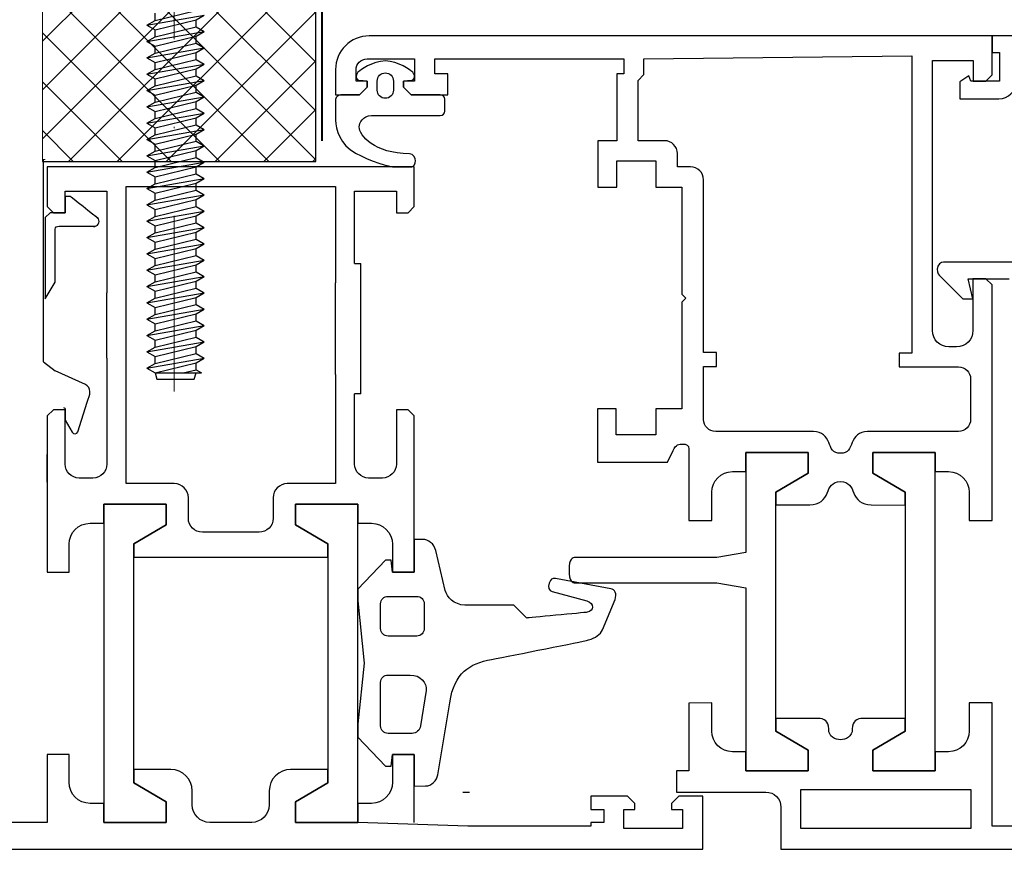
# Model space of a CAD drawing. Header units: millimetres. Extents: x -385852 to 238709, y -99680 to 201840.
# Tile 59 of 175: x 5227 to 5298, y -52559 to -52499. Entities that reach past the tile are written whole.
import ezdxf

# ---------------------------------------------------------------- set-up
doc = ezdxf.new("R2010")
doc.units = ezdxf.units.MM
doc.linetypes.add('DASHDOT', pattern=[25.4, 12.7, -6.35, 0, -6.35])
doc.layers.add('FASTENERS', color=7, linetype='Continuous')
doc.layers.add('WINDOWS', color=7, linetype='Continuous')
for name, color, linetype, lineweight in [('KING_DET_axis', 4, 'DASHDOT', 13), ('KING_DET_fastening', 7, 'Continuous', 25), ('KING_DET_flashing', 40, 'Continuous', 40), ('KING_DET_hatch', 1, 'Continuous', 18), ('KING_DET_remainder', 253, 'Continuous', 30)]:
    doc.layers.add(name, color=color, linetype=linetype, lineweight=lineweight)

# ---------------------------------------------------------------- blocks, each defined once
blk = doc.blocks.new('JZS')
at = {"layer": 'KING_DET_axis', "linetype": 'DASHDOT'}
blk.add_line((-81.013, 0), (1.171, 0), dxfattribs=at)
at = {"layer": 'KING_DET_fastening'}
for p, q in [((-79.339, 1.956), (-79.681, 1.365)), ((-79.339, 1.956), (-78.998, 1.365)), ((-79.339, 1.956), (-78.609, -2.184)), ((-78.156, 1.956), (-78.498, 1.365)), ((-78.156, 1.956), (-77.815, 1.365)), ((-78.156, 1.956), (-77.426, -2.184)), ((-76.973, 1.956), (-77.315, 1.365)), ((-76.973, 1.956), (-76.632, 1.365)), ((-76.973, 1.956), (-76.243, -2.184)), ((-75.79, 1.956), (-76.132, 1.365)), ((-75.79, 1.956), (-75.449, 1.365)), ((-75.79, 1.956), (-75.06, -2.184)), ((-74.608, 1.956), (-74.949, 1.365)), ((-74.608, 1.956), (-74.266, 1.365)), ((-74.608, 1.956), (-73.878, -2.184)), ((-73.425, 1.956), (-73.766, 1.365)), ((-73.425, 1.956), (-73.083, 1.365)), ((-73.425, 1.956), (-72.695, -2.184)), ((-72.242, 1.956), (-72.583, 1.365)), ((-72.242, 1.956), (-71.9, 1.365)), ((-72.242, 1.956), (-71.512, -2.184)), ((-71.059, 1.956), (-71.401, 1.365)), ((-71.059, 1.956), (-70.718, 1.365)), ((-71.059, 1.956), (-70.329, -2.184)), ((-69.876, 1.956), (-70.218, 1.365)), ((-69.876, 1.956), (-69.535, 1.365)), ((-69.876, 1.956), (-69.146, -2.184)), ((-68.693, 1.956), (-69.035, 1.365)), ((-68.693, 1.956), (-68.352, 1.365)), ((-68.693, 1.956), (-67.963, -2.184)), ((-67.51, 1.956), (-67.852, 1.365)), ((-67.51, 1.956), (-67.169, 1.365)), ((-67.51, 1.956), (-66.78, -2.184)), ((-66.328, 1.956), (-66.669, 1.365)), ((-66.328, 1.956), (-65.986, 1.365)), ((-66.328, 1.956), (-65.598, -2.184)), ((-65.145, 1.956), (-65.486, 1.365)), ((-65.145, 1.956), (-64.803, 1.365)), ((-65.145, 1.956), (-64.415, -2.184)), ((-63.962, 1.956), (-64.303, 1.365)), ((-63.962, 1.956), (-63.62, 1.365)), ((-63.962, 1.956), (-63.232, -2.184)), ((-62.779, 1.956), (-63.121, 1.365)), ((-62.779, 1.956), (-62.438, 1.365)), ((-62.779, 1.956), (-62.049, -2.184)), ((-61.596, 1.956), (-61.938, 1.365)), ((-61.596, 1.956), (-61.255, 1.365)), ((-61.596, 1.956), (-60.866, -2.184)), ((-60.413, 1.956), (-60.755, 1.365)), ((-60.413, 1.956), (-60.072, 1.365)), ((-60.413, 1.956), (-59.683, -2.184)), ((-59.23, 1.956), (-59.572, 1.365)), ((-59.23, 1.956), (-58.889, 1.365)), ((-59.23, 1.956), (-58.5, -2.184)), ((-58.048, 1.956), (-58.389, 1.365)), ((-58.048, 1.956), (-57.706, 1.365)), ((-58.048, 1.956), (-57.318, -2.184)), ((-56.865, 1.956), (-57.206, 1.365)), ((-56.865, 1.956), (-56.523, 1.365)), ((-56.865, 1.956), (-56.135, -2.184)), ((-55.682, 1.956), (-56.023, 1.365)), ((-55.682, 1.956), (-55.34, 1.365)), ((-55.682, 1.956), (-54.952, -2.184)), ((-54.499, 1.956), (-54.84, 1.365)), ((-54.499, 1.956), (-54.158, 1.365)), ((-54.499, 1.956), (-53.769, -2.184)), ((-79.681, 1.365), (-80.139, 1.242)), ((-80.139, 1.242), (-80.139, -1.469)), ((-79.681, 1.365), (-79.681, -1.991)), ((-79.681, 1.365), (-78.951, -1.592)), ((-78.998, 1.365), (-78.479, 1.365)), ((-78.998, 1.365), (-78.268, -1.592)), ((-78.498, 1.365), (-77.768, -1.592)), ((-77.815, 1.365), (-77.297, 1.365)), ((-77.815, 1.365), (-77.085, -1.592)), ((-77.315, 1.365), (-76.585, -1.592)), ((-76.632, 1.365), (-76.114, 1.365)), ((-76.632, 1.365), (-75.902, -1.592)), ((-76.132, 1.365), (-75.402, -1.592)), ((-75.449, 1.365), (-74.931, 1.365)), ((-75.449, 1.365), (-74.719, -1.592)), ((-74.949, 1.365), (-74.219, -1.592)), ((-74.266, 1.365), (-73.748, 1.365)), ((-74.266, 1.365), (-73.536, -1.592)), ((-73.766, 1.365), (-73.036, -1.592)), ((-73.083, 1.365), (-72.565, 1.365)), ((-73.083, 1.365), (-72.353, -1.592)), ((-72.583, 1.365), (-71.853, -1.592)), ((-71.9, 1.365), (-71.382, 1.365)), ((-71.9, 1.365), (-71.17, -1.592)), ((-71.401, 1.365), (-70.671, -1.592)), ((-70.718, 1.365), (-70.199, 1.365)), ((-70.718, 1.365), (-69.988, -1.592)), ((-70.218, 1.365), (-69.488, -1.592)), ((-69.535, 1.365), (-69.017, 1.365)), ((-69.535, 1.365), (-68.805, -1.592)), ((-69.035, 1.365), (-68.305, -1.592)), ((-68.352, 1.365), (-67.834, 1.365)), ((-68.352, 1.365), (-67.622, -1.592)), ((-67.852, 1.365), (-67.122, -1.592)), ((-67.169, 1.365), (-66.651, 1.365)), ((-67.169, 1.365), (-66.439, -1.592)), ((-66.669, 1.365), (-65.939, -1.592)), ((-65.986, 1.365), (-65.468, 1.365)), ((-65.986, 1.365), (-65.256, -1.592)), ((-65.486, 1.365), (-64.756, -1.592)), ((-64.803, 1.365), (-64.285, 1.365)), ((-64.803, 1.365), (-64.073, -1.592)), ((-64.303, 1.365), (-63.573, -1.592)), ((-63.62, 1.365), (-63.102, 1.365)), ((-63.62, 1.365), (-62.89, -1.592)), ((-63.121, 1.365), (-62.391, -1.592)), ((-62.438, 1.365), (-61.919, 1.365)), ((-62.438, 1.365), (-61.708, -1.592)), ((-61.938, 1.365), (-61.208, -1.592)), ((-61.255, 1.365), (-60.737, 1.365)), ((-61.255, 1.365), (-60.525, -1.592)), ((-60.755, 1.365), (-60.025, -1.592)), ((-60.072, 1.365), (-59.554, 1.365)), ((-60.072, 1.365), (-59.342, -1.592)), ((-59.572, 1.365), (-58.842, -1.592)), ((-58.889, 1.365), (-58.371, 1.365)), ((-58.889, 1.365), (-58.159, -1.592)), ((-58.389, 1.365), (-57.659, -1.592)), ((-57.706, 1.365), (-57.188, 1.365)), ((-57.706, 1.365), (-56.976, -1.592)), ((-57.206, 1.365), (-56.476, -1.592)), ((-56.523, 1.365), (-56.005, 1.365)), ((-56.523, 1.365), (-55.793, -1.592)), ((-56.023, 1.365), (-55.293, -1.592)), ((-55.34, 1.365), (-54.822, 1.365)), ((-55.34, 1.365), (-54.61, -1.592)), ((-54.84, 1.365), (-54.11, -1.592)), ((-54.158, 1.365), (-53.639, 1.365)), ((-54.158, 1.365), (-53.428, -1.592)), ((-79.681, -0.66), (-79.45, -1.592)), ((-80.139, -1.469), (-79.681, -1.592)), ((-79.45, -1.592), (-79.681, -1.991)), ((-79.45, -1.592), (-78.951, -1.592)), ((-78.951, -1.592), (-78.609, -2.184)), ((-78.268, -1.592), (-78.609, -2.184)), ((-78.268, -1.592), (-77.768, -1.592)), ((-77.768, -1.592), (-77.426, -2.184)), ((-77.085, -1.592), (-77.426, -2.184)), ((-77.085, -1.592), (-76.585, -1.592)), ((-76.585, -1.592), (-76.243, -2.184)), ((-75.902, -1.592), (-76.243, -2.184)), ((-75.902, -1.592), (-75.402, -1.592)), ((-75.402, -1.592), (-75.06, -2.184)), ((-74.719, -1.592), (-75.06, -2.184)), ((-74.719, -1.592), (-74.219, -1.592)), ((-74.219, -1.592), (-73.878, -2.184)), ((-73.536, -1.592), (-73.878, -2.184)), ((-73.536, -1.592), (-73.036, -1.592)), ((-73.036, -1.592), (-72.695, -2.184)), ((-72.353, -1.592), (-72.695, -2.184)), ((-72.353, -1.592), (-71.853, -1.592)), ((-71.853, -1.592), (-71.512, -2.184)), ((-71.17, -1.592), (-71.512, -2.184)), ((-71.17, -1.592), (-70.671, -1.592)), ((-70.671, -1.592), (-70.329, -2.184)), ((-69.988, -1.592), (-70.329, -2.184)), ((-69.988, -1.592), (-69.488, -1.592)), ((-69.488, -1.592), (-69.146, -2.184)), ((-68.805, -1.592), (-69.146, -2.184)), ((-68.805, -1.592), (-68.305, -1.592)), ((-68.305, -1.592), (-67.963, -2.184)), ((-67.622, -1.592), (-67.963, -2.184)), ((-67.622, -1.592), (-67.122, -1.592)), ((-67.122, -1.592), (-66.78, -2.184)), ((-66.439, -1.592), (-66.78, -2.184)), ((-66.439, -1.592), (-65.939, -1.592)), ((-65.939, -1.592), (-65.598, -2.184)), ((-65.256, -1.592), (-65.598, -2.184)), ((-65.256, -1.592), (-64.756, -1.592)), ((-64.756, -1.592), (-64.415, -2.184)), ((-64.073, -1.592), (-64.415, -2.184)), ((-64.073, -1.592), (-63.573, -1.592)), ((-63.573, -1.592), (-63.232, -2.184)), ((-62.89, -1.592), (-63.232, -2.184)), ((-62.89, -1.592), (-62.391, -1.592)), ((-62.391, -1.592), (-62.049, -2.184)), ((-61.708, -1.592), (-62.049, -2.184)), ((-61.708, -1.592), (-61.208, -1.592)), ((-61.208, -1.592), (-60.866, -2.184)), ((-60.525, -1.592), (-60.866, -2.184)), ((-60.525, -1.592), (-60.025, -1.592)), ((-60.025, -1.592), (-59.683, -2.184)), ((-59.342, -1.592), (-59.683, -2.184)), ((-59.342, -1.592), (-58.842, -1.592)), ((-58.842, -1.592), (-58.5, -2.184)), ((-58.159, -1.592), (-58.5, -2.184)), ((-58.159, -1.592), (-57.659, -1.592)), ((-57.659, -1.592), (-57.318, -2.184)), ((-56.976, -1.592), (-57.318, -2.184)), ((-56.976, -1.592), (-56.476, -1.592)), ((-56.476, -1.592), (-56.135, -2.184)), ((-55.793, -1.592), (-56.135, -2.184)), ((-55.793, -1.592), (-55.293, -1.592)), ((-55.293, -1.592), (-54.952, -2.184)), ((-54.61, -1.592), (-54.952, -2.184)), ((-54.61, -1.592), (-54.11, -1.592)), ((-54.11, -1.592), (-53.769, -2.184))]:
    blk.add_line(p, q, dxfattribs=at)
blk = doc.blocks.new('okno-rám-FR')
at = {"layer": 'KING_DET_hatch'}
h = blk.add_hatch(dxfattribs=at)
h.set_pattern_fill('ANSI37', color=256, scale=20, style=0)
h.set_pattern_definition([(45, (-7241.4575, -31480.2656), (-1.76776695, 1.76776695), []), (135, (-7241.4575, -31480.2656), (-1.76776695, -1.76776695), [])])
h.paths.add_polyline_path([(105.844, -25.156), (43.43, -25.156), (43.43, -44.943), (105.844, -44.943)])
at = {"layer": 'FASTENERS', "color": 7}
blk.add_line((36.049, -47.747), (36.049, -48.192), dxfattribs=at)
at = {"layer": 'KING_DET_hatch'}
for p, q in [((43.43, -25.156), (105.844, -25.156)), ((43.561, -25.22), (43.561, -25.349))]:
    blk.add_line(p, q, dxfattribs=at)
at = {"layer": 'KING_DET_remainder'}
for p, q in [((43.43, -25.156), (43.43, -44.943)), ((43.43, -44.943), (105.844, -44.943))]:
    blk.add_line(p, q, dxfattribs=at)
blk.add_open_spline([(28.91, -25.242), (33.976, -25.242), (38.874, -25.242), (43.561, -25.242)], degree=3, dxfattribs=at)
at = {"layer": 'WINDOWS', "color": 7}
for p, q in [((28.91, -25.242), (28.269, -26.089)), ((33.474, -25.368), (34.685, -26.089)), ((18.609, -29.604), (-4.424, -29.604)), ((-4.424, -29.604), (-4.424, -34.114)), ((18.609, -34.114), (18.609, -29.604)), ((29.175, -29.829), (33.915, -29.829)), ((29.175, -31.218), (34.191, -31.218)), ((-2.941, -34.114), (-1.563, -31.765)), ((-1.563, -31.765), (15.749, -31.765)), ((15.749, -31.765), (17.126, -34.114)), ((-4.424, -34.114), (-2.941, -34.114)), ((17.126, -34.114), (18.609, -34.114)), ((-2.941, -43.463), (-4.424, -43.463)), ((-4.424, -43.463), (-4.424, -47.972)), ((-1.563, -45.812), (-2.941, -43.463)), ((17.126, -43.463), (15.749, -45.812)), ((18.609, -43.463), (17.126, -43.463)), ((18.609, -47.972), (18.609, -43.463)), ((15.749, -45.812), (-1.563, -45.812)), ((27.995, -46.359), (34.653, -46.359)), ((-4.708, -55.934), (-4.424, -47.972)), ((-4.424, -47.972), (18.609, -47.972)), ((26.599, -48.192), (26.599, -47.747)), ((26.599, -48.192), (36.049, -48.192)), ((-4.875, -92.337), (-4.875, -80.033)), ((-4.875, -80.033), (-2.039, -80.033)), ((-2.039, -80.033), (-2.039, -92.337)), ((0.798, -85.242), (-0.686, -85.242)), ((-0.686, -85.242), (-0.686, -89.752)), ((2.174, -87.59), (0.798, -85.242)), ((20.864, -85.242), (19.488, -87.59)), ((22.347, -85.242), (20.864, -85.242)), ((22.347, -89.752), (22.347, -85.242)), ((19.488, -87.59), (2.174, -87.59)), ((-0.686, -89.752), (22.347, -89.752)), ((-2.039, -92.337), (-4.875, -92.337))]:
    blk.add_line(p, q, dxfattribs=at)
blk.add_arc((39.092, -28.882), 0.375, 162.05639, 342.54649, dxfattribs=at)
for points in [[(-6.376, -4.627), (-6.376, -4.627), (-6.376, -72.949), (-6.376, -72.949)], [(-4.424, -25.511), (-4.424, -25.511), (-4.424, -21.642), (-4.424, -21.642)], [(0.5, -25.511), (0.5, -25.511), (-4.424, -25.511), (-4.424, -25.511)], [(0.5, -27.088), (0.5, -27.088), (0.5, -25.511), (0.5, -25.511)], [(25.006, -25.511), (25.006, -25.511), (13.685, -25.511), (13.685, -25.511)], [(13.685, -25.511), (13.685, -25.511), (13.685, -27.088), (13.685, -27.088)], [(20.2, -25.511), (20.2, -25.511), (22.204, -25.511), (22.204, -25.511)], [(25.456, -25.96), (25.456, -25.96), (25.006, -25.511), (25.006, -25.511)], [(39.375, -25.368), (39.375, -25.368), (36.209, -25.368), (33.474, -25.368)], [(39.719, -25.712), (39.719, -25.712), (39.375, -25.368), (39.375, -25.368)], [(40.169, -25.511), (40.169, -25.511), (39.719, -25.96), (39.719, -25.96)], [(43.031, -25.511), (43.031, -25.511), (40.169, -25.511), (40.169, -25.511)], [(43.031, -52.065), (43.031, -52.065), (43.031, -25.511), (43.031, -25.511)], [(25.456, -26.804), (25.456, -26.804), (25.456, -25.96), (25.456, -25.96)], [(27.272, -28.275), (27.272, -28.275), (28.269, -26.089), (28.269, -26.089)], [(34.685, -26.089), (34.685, -26.089), (38.521, -26.089), (38.521, -26.089)], [(38.521, -26.089), (38.686, -26.089), (38.735, -26.199), (38.735, -26.365)], [(39.719, -26.804), (39.719, -26.804), (39.719, -25.712), (39.719, -25.712)], [(39.719, -25.96), (39.719, -25.96), (39.719, -26.804), (39.719, -26.804)], [(20.507, -27.816), (20.507, -27.257), (20.961, -26.804), (21.52, -26.804)], [(21.52, -26.804), (21.52, -26.804), (25.456, -26.804), (25.456, -26.804)], [(24.697, -26.804), (24.697, -26.804), (23.831, -27.302), (23.831, -27.302)], [(25.456, -26.804), (25.456, -26.804), (24.697, -26.804), (24.697, -26.804)], [(25.61, -26.685), (25.61, -26.756), (25.539, -26.804), (25.456, -26.804)], [(38.735, -26.365), (38.735, -26.365), (38.735, -28.999), (38.735, -28.999)], [(39.719, -26.804), (39.719, -26.804), (41.273, -26.804), (41.273, -26.804)], [(40.894, -26.804), (40.894, -26.804), (39.719, -26.804), (39.719, -26.804)], [(40.894, -27.172), (40.894, -27.172), (40.894, -26.804), (40.894, -26.804)], [(41.273, -26.804), (41.273, -26.804), (41.273, -29.829), (41.273, -29.829)], [(-3.046, -28.608), (-3.046, -27.769), (-2.365, -27.088), (-1.525, -27.088)], [(-1.525, -27.088), (-1.525, -27.088), (0.5, -27.088), (0.5, -27.088)], [(13.685, -27.088), (13.685, -27.088), (15.711, -27.088), (15.711, -27.088)], [(15.711, -27.088), (16.55, -27.088), (17.23, -27.769), (17.23, -28.608)], [(23.831, -27.302), (23.652, -27.397), (23.688, -27.658), (23.865, -27.718)], [(23.865, -27.718), (23.865, -27.718), (25.989, -28.406), (25.989, -28.406)], [(39.28, -29.189), (39.495, -28.975), (40.894, -27.172), (40.894, -27.172)], [(20.507, -28.818), (20.507, -28.818), (20.507, -27.816), (20.507, -27.816)], [(-3.046, -29.604), (-3.046, -29.604), (-3.046, -28.608), (-3.046, -28.608)], [(17.23, -28.608), (17.23, -28.608), (17.23, -29.604), (17.23, -29.604)], [(-4.424, -34.114), (-4.424, -34.114), (-4.424, -29.604), (-4.424, -29.604)], [(-4.424, -29.604), (-4.424, -29.604), (-3.046, -29.604), (-3.046, -29.604)], [(17.23, -29.604), (17.23, -29.604), (18.609, -29.604), (18.609, -29.604)], [(18.609, -29.604), (18.609, -29.604), (18.609, -34.114), (18.609, -34.114)], [(41.273, -29.829), (41.273, -29.829), (36.181, -29.829), (33.915, -29.829)], [(20.105, -34.699), (20.105, -34.699), (20.105, -31.218), (20.105, -31.218)], [(20.105, -31.218), (20.105, -31.218), (24.414, -31.218), (29.175, -31.218)], [(34.191, -31.218), (38.25, -31.218), (41.606, -31.218), (41.606, -31.218)], [(41.606, -31.218), (41.606, -31.218), (41.606, -46.359), (41.606, -46.359)], [(-1.563, -31.765), (-1.563, -31.765), (-2.941, -34.114), (-2.941, -34.114)], [(-0.593, -31.765), (-0.593, -31.765), (-1.563, -31.765), (-1.563, -31.765)], [(-0.593, -34.457), (-0.593, -34.457), (-0.593, -31.765), (-0.593, -31.765)], [(15.749, -31.765), (15.749, -31.765), (14.777, -31.765), (14.777, -31.765)], [(14.777, -31.765), (14.777, -31.765), (14.777, -45.812), (14.777, -45.812)], [(17.126, -34.114), (17.126, -34.114), (15.749, -31.765), (15.749, -31.765)], [(-2.941, -34.114), (-2.941, -34.114), (-4.424, -34.114), (-4.424, -34.114)], [(18.609, -34.114), (18.609, -34.114), (17.126, -34.114), (17.126, -34.114)], [(-2.134, -36), (-1.283, -36), (-0.593, -35.309), (-0.593, -34.457)], [(19.084, -35.719), (19.647, -35.719), (20.105, -35.262), (20.105, -34.699)], [(-4.424, -37.269), (-4.424, -36.568), (-3.856, -36), (-3.154, -36)], [(-3.154, -36), (-3.154, -36), (-2.134, -36), (-2.134, -36)], [(16.58, -36.74), (16.58, -36.176), (17.036, -35.719), (17.601, -35.719)], [(17.601, -35.719), (17.601, -35.719), (19.084, -35.719), (19.084, -35.719)], [(16.58, -40.837), (16.58, -40.837), (16.58, -36.74), (16.58, -36.74)], [(-4.424, -40.307), (-4.424, -40.307), (-4.424, -37.269), (-4.424, -37.269)], [(-3.154, -41.577), (-3.856, -41.577), (-4.424, -41.009), (-4.424, -40.307)], [(17.601, -41.857), (17.036, -41.857), (16.58, -41.4), (16.58, -40.837)], [(-2.134, -41.577), (-2.134, -41.577), (-3.154, -41.577), (-3.154, -41.577)], [(-0.593, -43.12), (-0.593, -42.268), (-1.283, -41.577), (-2.134, -41.577)], [(19.084, -41.857), (19.084, -41.857), (17.601, -41.857), (17.601, -41.857)], [(20.105, -42.877), (20.105, -42.314), (19.647, -41.857), (19.084, -41.857)], [(-0.593, -45.812), (-0.593, -45.812), (-0.593, -43.12), (-0.593, -43.12)], [(20.105, -46.359), (20.105, -46.359), (20.105, -42.877), (20.105, -42.877)], [(-4.424, -47.972), (-4.424, -47.972), (-4.424, -43.463), (-4.424, -43.463)], [(-4.424, -43.463), (-4.424, -43.463), (-2.941, -43.463), (-2.941, -43.463)], [(-2.941, -43.463), (-2.941, -43.463), (-1.563, -45.812), (-1.563, -45.812)], [(15.749, -45.812), (15.749, -45.812), (17.126, -43.463), (17.126, -43.463)], [(17.126, -43.463), (17.126, -43.463), (18.609, -43.463), (18.609, -43.463)], [(18.609, -43.463), (18.609, -43.463), (18.609, -47.972), (18.609, -47.972)], [(-1.563, -45.812), (-1.563, -45.812), (-0.593, -45.812), (-0.593, -45.812)], [(14.777, -45.812), (14.777, -45.812), (15.749, -45.812), (15.749, -45.812)], [(27.995, -46.359), (23.725, -46.359), (20.105, -46.359), (20.105, -46.359)], [(41.606, -46.359), (41.606, -46.359), (38.502, -46.359), (34.653, -46.359)], [(46.423, -46.371), (45.759, -46.371), (44.631, -46.714), (44.039, -47.806)], [(47.919, -46.371), (47.919, -46.371), (46.423, -46.371), (46.423, -46.371)], [(48.261, -46.761), (48.261, -46.596), (48.12, -46.371), (47.919, -46.371)], [(48.261, -48.113), (48.261, -48.113), (48.261, -46.761), (48.261, -46.761)], [(50.084, -46.371), (50.084, -46.371), (48.263, -46.371), (48.263, -46.371)], [(48.263, -46.371), (48.263, -46.371), (48.264, -48.113), (48.264, -48.113)], [(-3.046, -47.972), (-3.046, -47.972), (-4.424, -47.972), (-4.424, -47.972)], [(-3.046, -48.969), (-3.046, -48.969), (-3.046, -47.972), (-3.046, -47.972)], [(1.734, -47.972), (1.734, -47.972), (-0.365, -49.973), (-0.365, -49.973)], [(2.719, -47.972), (2.719, -47.972), (1.734, -47.972), (1.734, -47.972)], [(7.098, -48.435), (7.098, -48.435), (2.719, -47.972), (2.719, -47.972)], [(11.608, -47.972), (11.608, -47.972), (7.098, -48.435), (7.098, -48.435)], [(12.45, -47.972), (12.45, -47.972), (11.608, -47.972), (11.608, -47.972)], [(14.551, -49.973), (14.551, -49.973), (12.45, -47.972), (12.45, -47.972)], [(18.609, -47.972), (18.609, -47.972), (17.23, -47.972), (17.23, -47.972)], [(17.23, -47.972), (17.23, -47.972), (17.23, -48.969), (17.23, -48.969)], [(20.507, -48.759), (20.507, -48.2), (20.961, -47.747), (21.52, -47.747)], [(21.52, -47.747), (21.52, -47.747), (24.013, -47.747), (26.599, -47.747)], [(36.049, -47.747), (38.432, -47.747), (41.273, -47.747), (41.273, -47.747)], [(41.273, -47.747), (41.273, -47.747), (41.273, -50.772), (41.273, -50.772)], [(44.039, -47.806), (43.445, -48.898), (43.031, -50.262), (43.031, -50.689)], [(48.798, -48.65), (48.798, -48.65), (48.261, -48.113), (48.261, -48.113)], [(48.264, -48.113), (48.264, -48.113), (48.798, -48.65), (48.798, -48.65)], [(49.236, -48.65), (49.236, -48.65), (49.236, -47.855), (49.236, -47.855)], [(49.236, -47.855), (49.236, -47.855), (50.056, -47.855), (50.056, -47.855)], [(50.056, -47.855), (50.498, -47.855), (50.856, -48.213), (50.856, -48.655)], [(-1.525, -50.488), (-2.365, -50.488), (-3.046, -49.808), (-3.046, -48.969)], [(17.23, -48.969), (17.23, -49.808), (16.55, -50.488), (15.711, -50.488)], [(20.507, -49.761), (20.507, -49.761), (20.507, -48.759), (20.507, -48.759)], [(46.754, -48.969), (46.754, -48.969), (46.754, -53.949), (46.754, -53.949)], [(48.798, -48.65), (48.798, -48.65), (49.236, -48.65), (49.236, -48.65)], [(49.236, -48.65), (49.236, -48.65), (48.798, -48.65), (48.798, -48.65)], [(50.856, -48.655), (50.856, -48.655), (50.856, -52.091), (50.856, -52.091)], [(2.019, -50.169), (2.019, -49.872), (2.261, -49.63), (2.557, -49.63)], [(2.557, -49.63), (2.557, -49.63), (5.704, -49.63), (5.704, -49.63)], [(5.704, -49.63), (6.002, -49.63), (6.243, -49.872), (6.243, -50.169)], [(9.067, -50.169), (9.067, -49.872), (9.308, -49.63), (9.605, -49.63)], [(9.605, -49.63), (9.605, -49.63), (11.401, -49.63), (11.401, -49.63)], [(11.401, -49.63), (11.697, -49.63), (11.939, -49.872), (11.939, -50.169)], [(21.52, -50.772), (20.961, -50.772), (20.507, -50.319), (20.507, -49.761)], [(48.595, -49.381), (48.595, -49.381), (49.249, -49.381), (49.249, -49.381)], [(0.5, -50.488), (0.5, -50.488), (-1.525, -50.488), (-1.525, -50.488)], [(-0.365, -49.973), (-0.365, -49.973), (-0.365, -50.404), (-0.365, -50.404)], [(-0.365, -50.404), (-0.365, -50.404), (0.5, -50.488), (0.5, -50.488)], [(0.5, -50.488), (0.5, -50.488), (0.5, -52.065), (0.5, -52.065)], [(0.5, -52.065), (0.5, -52.065), (0.5, -50.488), (0.5, -50.488)], [(2.019, -51.903), (2.019, -51.903), (2.019, -50.169), (2.019, -50.169)], [(6.243, -50.169), (6.243, -50.169), (6.243, -51.769), (6.243, -51.769)], [(9.067, -52.248), (9.067, -52.248), (9.067, -50.169), (9.067, -50.169)], [(11.939, -50.169), (11.939, -50.169), (11.939, -52.248), (11.939, -52.248)], [(13.685, -50.488), (13.685, -50.488), (14.551, -50.404), (14.551, -50.404)], [(13.685, -52.065), (13.685, -52.065), (13.685, -50.488), (13.685, -50.488)], [(15.711, -50.488), (15.711, -50.488), (13.685, -50.488), (13.685, -50.488)], [(13.685, -50.488), (13.685, -50.488), (13.685, -52.065), (13.685, -52.065)], [(14.551, -50.404), (14.551, -50.404), (14.551, -49.973), (14.551, -49.973)], [(49.249, -50.558), (49.249, -50.558), (48.595, -50.558), (48.595, -50.558)], [(25.456, -50.772), (25.456, -50.772), (21.52, -50.772), (21.52, -50.772)], [(25.456, -51.617), (25.456, -51.617), (25.456, -50.772), (25.456, -50.772)], [(41.273, -50.772), (41.273, -50.772), (39.719, -50.772), (39.719, -50.772)], [(39.719, -50.772), (39.719, -50.772), (39.719, -51.617), (39.719, -51.617)], [(43.031, -50.689), (43.031, -50.689), (43.031, -51.9), (43.031, -51.9)], [(2.557, -52.523), (2.261, -52.477), (2.019, -52.201), (2.019, -51.903)], [(6.243, -51.769), (6.243, -52.494), (5.711, -53.003), (5.117, -52.919)], [(25.006, -52.065), (25.006, -52.065), (25.456, -51.617), (25.456, -51.617)], [(39.719, -51.617), (39.719, -51.617), (40.169, -52.065), (40.169, -52.065)], [(48.261, -51.834), (48.261, -51.834), (48.798, -51.296), (48.798, -51.296)], [(48.261, -53.949), (48.261, -53.949), (48.261, -51.834), (48.261, -51.834)], [(48.798, -51.296), (48.798, -51.296), (48.263, -51.829), (48.263, -51.829)], [(48.263, -51.829), (48.263, -51.829), (48.263, -54.487), (48.263, -54.487)], [(49.236, -51.296), (49.236, -51.296), (48.798, -51.296), (48.798, -51.296)], [(48.798, -51.296), (48.798, -51.296), (49.236, -51.296), (49.236, -51.296)], [(49.236, -52.091), (49.236, -52.091), (49.236, -51.296), (49.236, -51.296)], [(-4.424, -52.065), (-4.424, -52.065), (0.5, -52.065), (0.5, -52.065)], [(0.5, -52.065), (0.5, -52.065), (-1.791, -52.065), (-1.791, -52.065)], [(-1.791, -52.065), (-1.791, -52.065), (-1.789, -52.885), (-1.789, -52.885)], [(5.117, -52.919), (5.117, -52.919), (2.557, -52.523), (2.557, -52.523)], [(9.605, -52.787), (9.308, -52.787), (9.067, -52.546), (9.067, -52.248)], [(11.939, -52.248), (11.939, -52.546), (11.697, -52.787), (11.401, -52.787)], [(16.069, -52.065), (16.069, -52.065), (13.685, -52.065), (13.685, -52.065)], [(13.685, -52.065), (13.685, -52.065), (25.006, -52.065), (25.006, -52.065)], [(15.263, -53.62), (15.749, -53.513), (16.069, -53.05), (16.069, -52.695)], [(16.069, -52.695), (16.069, -52.695), (16.069, -52.065), (16.069, -52.065)], [(40.169, -52.065), (40.169, -52.065), (43.031, -52.065), (43.031, -52.065)], [(50.856, -52.091), (50.856, -52.091), (49.236, -52.091), (49.236, -52.091)], [(-1.789, -52.885), (-1.789, -53.301), (-1.409, -53.703), (-0.971, -53.775)], [(11.401, -52.787), (11.401, -52.787), (9.605, -52.787), (9.605, -52.787)], [(-0.971, -53.775), (-0.971, -53.775), (4.238, -54.629), (4.238, -54.629)], [(12.355, -54.309), (12.355, -54.309), (15.263, -53.62), (15.263, -53.62)], [(46.754, -53.949), (46.754, -54.127), (46.899, -54.273), (47.078, -54.273)], [(47.939, -54.273), (48.117, -54.273), (48.261, -54.127), (48.261, -53.949)], [(49.77, -54.487), (49.77, -54.487), (49.77, -53.549), (49.77, -53.549)], [(49.77, -53.549), (49.77, -53.549), (50.856, -53.549), (50.856, -53.549)], [(50.856, -53.549), (50.856, -53.549), (50.856, -67.225), (50.856, -67.225)], [(4.238, -54.629), (6.446, -54.984), (7.051, -56.029), (7.372, -57.655)], [(11.311, -55.732), (11.311, -54.926), (11.928, -54.415), (12.355, -54.309)], [(47.078, -54.273), (47.078, -54.273), (47.939, -54.273), (47.939, -54.273)], [(48.263, -54.487), (48.263, -54.487), (49.77, -54.487), (49.77, -54.487)], [(-4.708, -64.832), (-4.708, -64.832), (-4.708, -55.934), (-4.708, -55.934)], [(-2.258, -56.058), (-2.258, -56.058), (-2.258, -55.883), (-2.258, -55.574)], [(11.311, -59.269), (11.311, -59.269), (11.311, -55.732), (11.311, -55.732)], [(7.372, -57.655), (7.692, -59.28), (8.653, -64.145), (8.784, -64.679)], [(10.373, -60.206), (10.373, -60.206), (11.311, -59.269), (11.311, -59.269)], [(10.789, -64.584), (10.754, -64.346), (10.373, -60.206), (10.373, -60.206)], [(12.89, -61.831), (12.58, -61.713), (12.355, -61.831), (12.296, -62.044)], [(13.222, -62.283), (13.269, -62.01), (13.197, -61.949), (12.89, -61.831)], [(12.296, -62.044), (12.296, -62.044), (11.608, -64.548), (11.608, -64.548)], [(12.497, -66.292), (12.497, -66.292), (13.222, -62.283), (13.222, -62.283)], [(12.926, -63.694), (12.926, -63.694), (12.926, -73.946), (12.926, -73.946)], [(14.752, -73.946), (14.752, -73.946), (14.752, -63.694), (14.752, -63.694)], [(8.784, -64.679), (8.905, -65.165), (9.211, -65.546), (9.507, -65.675)], [(-4.424, -64.832), (-4.424, -64.832), (-4.708, -64.832), (-4.708, -64.832)], [(-4.424, -65.77), (-4.424, -65.77), (-4.424, -64.832), (-4.424, -64.832)], [(-2.525, -64.832), (-2.525, -64.832), (-3.497, -64.832), (-3.497, -64.832)], [(-3.497, -64.832), (-3.497, -64.832), (-3.497, -65.77), (-3.497, -65.77)], [(-2.525, -67.492), (-2.525, -67.492), (-2.525, -64.832), (-2.525, -64.832)], [(25.528, -65.33), (25.528, -65.33), (21.646, -65.33), (21.646, -65.33)], [(21.646, -65.33), (21.646, -65.33), (21.646, -70.386), (21.646, -70.386)], [(25.528, -66.685), (25.528, -66.685), (25.528, -65.33), (25.528, -65.33)], [(44.934, -65.338), (44.934, -65.338), (41.571, -65.338), (41.571, -65.338)], [(41.571, -65.338), (41.571, -65.338), (41.571, -66.714), (41.571, -66.714)], [(44.934, -66.714), (44.934, -66.714), (44.934, -65.338), (44.934, -65.338)], [(-3.497, -65.77), (-3.497, -65.77), (-4.424, -65.77), (-4.424, -65.77)], [(9.507, -65.675), (9.507, -65.675), (11.703, -66.59), (11.703, -66.59)], [(11.703, -66.59), (12.106, -66.755), (12.45, -66.565), (12.497, -66.292)], [(23.641, -69.544), (23.641, -69.544), (23.641, -66.685), (23.641, -66.685)], [(23.641, -66.685), (23.641, -66.685), (25.528, -66.685), (25.528, -66.685)], [(41.571, -66.714), (41.571, -66.714), (43.47, -66.714), (43.47, -66.714)], [(43.47, -66.714), (43.47, -66.714), (43.47, -69.55), (43.47, -69.55)], [(49.765, -66.714), (49.765, -66.714), (44.934, -66.714), (44.934, -66.714)], [(49.765, -67.225), (49.765, -67.225), (49.765, -66.714), (49.765, -66.714)], [(-4.875, -71.467), (-4.875, -71.467), (-4.875, -67.23), (-4.875, -67.23)], [(-4.875, -67.23), (-4.875, -67.23), (-3.497, -67.23), (-3.497, -67.23)], [(-3.497, -67.23), (-3.497, -67.23), (-3.497, -68.025), (-3.497, -68.025)], [(-3.059, -68.025), (-3.059, -68.025), (-2.525, -67.492), (-2.525, -67.492)], [(50.856, -67.225), (50.856, -67.225), (49.765, -67.225), (49.765, -67.225)], [(-3.497, -68.025), (-3.497, -68.025), (-3.059, -68.025), (-3.059, -68.025)], [(44.934, -70.167), (44.934, -70.167), (44.934, -68.256), (44.934, -68.256)], [(44.934, -68.256), (44.934, -68.256), (49.302, -68.256), (49.302, -68.256)], [(49.302, -68.256), (49.302, -68.256), (49.722, -68.678), (49.722, -68.678)], [(49.722, -68.678), (49.722, -68.678), (50.856, -68.678), (50.856, -68.678)], [(50.856, -68.678), (50.856, -68.678), (51.076, -88.066), (51.076, -88.066)], [(25.528, -69.544), (25.528, -69.544), (23.641, -69.544), (23.641, -69.544)], [(25.528, -71.432), (25.528, -71.432), (25.528, -69.544), (25.528, -69.544)], [(43.47, -69.55), (43.47, -69.55), (41.571, -69.55), (41.571, -69.55)], [(41.571, -69.55), (41.571, -69.55), (41.571, -71.432), (41.571, -71.432)], [(21.646, -70.386), (21.646, -70.386), (22.5, -70.789), (22.5, -70.789)], [(43.996, -71.105), (44.515, -71.105), (44.934, -70.684), (44.934, -70.167)], [(-3.059, -70.671), (-3.059, -70.671), (-3.497, -70.671), (-3.497, -70.671)], [(-3.497, -70.671), (-3.497, -70.671), (-3.497, -71.467), (-3.497, -71.467)], [(-2.525, -71.208), (-2.525, -71.208), (-3.059, -70.671), (-3.059, -70.671)], [(-2.525, -72.949), (-2.525, -72.949), (-2.525, -71.208), (-2.525, -71.208)], [(-0.686, -71.028), (-0.686, -71.028), (-2.229, -71.028), (-2.229, -71.028)], [(-2.229, -71.028), (-2.229, -71.028), (-2.229, -77.505), (-2.229, -77.505)], [(-0.686, -71.941), (-0.686, -71.941), (-0.686, -71.028), (-0.686, -71.028)], [(43.036, -72.059), (43.036, -72.059), (43.036, -71.105), (43.036, -71.105)], [(43.036, -71.105), (43.036, -71.105), (43.996, -71.105), (43.996, -71.105)], [(-3.497, -71.467), (-3.497, -71.467), (-4.875, -71.467), (-4.875, -71.467)], [(4.215, -71.941), (4.215, -71.941), (-0.686, -71.941), (-0.686, -71.941)], [(4.227, -73.591), (4.227, -73.591), (4.215, -71.941), (4.215, -71.941)], [(22.595, -71.941), (22.595, -71.941), (17.434, -71.941), (17.434, -71.941)], [(17.434, -71.941), (17.434, -71.941), (17.434, -73.591), (17.434, -73.591)], [(33.252, -71.432), (33.252, -71.432), (25.528, -71.432), (25.528, -71.432)], [(33.536, -71.717), (33.536, -71.717), (33.252, -71.432), (33.252, -71.432)], [(33.821, -71.432), (33.821, -71.432), (33.536, -71.717), (33.536, -71.717)], [(41.571, -71.432), (41.571, -71.432), (33.821, -71.432), (33.821, -71.432)], [(42.098, -72.997), (42.617, -72.997), (43.036, -72.578), (43.036, -72.059)], [(-6.376, -72.949), (-6.376, -72.949), (-2.525, -72.949), (-2.525, -72.949)], [(23.878, -73.875), (23.878, -73.389), (24.271, -72.997), (24.755, -72.997)], [(24.755, -72.997), (24.755, -72.997), (28.588, -72.997), (28.588, -72.997)], [(28.588, -72.997), (28.588, -72.997), (28.588, -73.923), (28.588, -73.923)], [(29.586, -73.923), (29.586, -73.923), (29.586, -72.997), (29.586, -72.997)], [(29.586, -72.997), (29.586, -72.997), (42.098, -72.997), (42.098, -72.997)], [(0.69, -75.085), (0.69, -74.26), (1.36, -73.591), (2.186, -73.591)], [(2.186, -73.591), (2.186, -73.591), (4.227, -73.591), (4.227, -73.591)], [(12.926, -73.946), (12.926, -73.946), (12.558, -76.058), (12.558, -76.058)], [(15.12, -76.058), (15.12, -76.058), (14.752, -73.946), (14.752, -73.946)], [(17.434, -73.591), (17.434, -73.591), (19.475, -73.591), (19.475, -73.591)], [(19.475, -73.591), (20.301, -73.591), (20.97, -74.26), (20.97, -75.085)], [(23.878, -80.946), (23.878, -80.946), (23.878, -73.875), (23.878, -73.875)], [(28.588, -73.923), (28.588, -73.923), (29.586, -73.923), (29.586, -73.923)], [(0.69, -76.058), (0.69, -76.058), (0.69, -75.085), (0.69, -75.085)], [(20.97, -75.085), (20.97, -75.085), (20.97, -76.058), (20.97, -76.058)], [(-0.686, -80.567), (-0.686, -80.567), (-0.686, -76.058), (-0.686, -76.058)], [(-0.686, -76.058), (-0.686, -76.058), (0.69, -76.058), (0.69, -76.058)], [(-0.686, -76.058), (-0.686, -76.058), (-0.686, -80.567), (-0.686, -80.567)], [(12.558, -76.058), (12.558, -76.058), (-0.686, -76.058), (-0.686, -76.058)], [(22.347, -76.058), (22.347, -76.058), (15.12, -76.058), (15.12, -76.058)], [(20.97, -76.058), (20.97, -76.058), (22.347, -76.058), (22.347, -76.058)], [(22.347, -76.058), (22.347, -76.058), (22.347, -80.567), (22.347, -80.567)], [(22.347, -80.567), (22.347, -80.567), (22.347, -76.058), (22.347, -76.058)], [(-2.229, -77.505), (-2.229, -78.109), (-2.717, -78.598), (-3.321, -78.598)], [(2.174, -78.218), (2.174, -78.218), (0.798, -80.567), (0.798, -80.567)], [(0.798, -80.567), (0.798, -80.567), (2.174, -78.218), (2.174, -78.218)], [(3.099, -78.218), (3.099, -78.218), (2.174, -78.218), (2.174, -78.218)], [(2.174, -78.218), (2.174, -78.218), (19.488, -78.218), (19.488, -78.218)], [(3.099, -81.267), (3.099, -81.267), (3.099, -78.218), (3.099, -78.218)], [(19.488, -78.218), (19.488, -78.218), (18.562, -78.218), (18.562, -78.218)], [(18.562, -78.218), (18.562, -78.218), (18.562, -80.681), (18.562, -80.681)], [(20.864, -80.567), (20.864, -80.567), (19.488, -78.218), (19.488, -78.218)], [(19.488, -78.218), (19.488, -78.218), (20.864, -80.567), (20.864, -80.567)], [(-3.321, -78.598), (-3.321, -78.598), (-6.376, -78.598), (-6.376, -78.598)], [(-6.376, -78.598), (-6.376, -78.598), (-6.376, -114.717), (-6.376, -114.717)], [(0.798, -80.567), (0.798, -80.567), (-0.686, -80.567), (-0.686, -80.567)], [(-0.686, -80.567), (-0.686, -80.567), (0.798, -80.567), (0.798, -80.567)], [(18.562, -80.681), (18.562, -81.383), (18.967, -81.76), (19.411, -81.935)], [(22.347, -80.567), (22.347, -80.567), (20.864, -80.567), (20.864, -80.567)], [(20.864, -80.567), (20.864, -80.567), (22.347, -80.567), (22.347, -80.567)], [(23.083, -82.051), (23.499, -81.895), (23.878, -81.563), (23.878, -80.946)], [(3.106, -87.59), (3.106, -87.59), (3.099, -84.542), (3.099, -84.542)], [(-0.686, -89.752), (-0.686, -89.752), (-0.686, -85.242), (-0.686, -85.242)], [(-0.686, -85.242), (-0.686, -85.242), (0.798, -85.242), (0.798, -85.242)], [(0.798, -85.242), (0.798, -85.242), (2.174, -87.59), (2.174, -87.59)], [(18.562, -85.127), (18.562, -85.127), (18.555, -87.59), (18.555, -87.59)], [(19.488, -87.59), (19.488, -87.59), (20.864, -85.242), (20.864, -85.242)], [(20.864, -85.242), (20.864, -85.242), (22.347, -85.242), (22.347, -85.242)], [(22.347, -85.242), (22.347, -85.242), (22.347, -89.752), (22.347, -89.752)], [(23.878, -91.441), (23.878, -91.441), (23.878, -84.862), (23.878, -84.862)], [(2.174, -87.59), (2.174, -87.59), (3.106, -87.59), (3.106, -87.59)], [(18.555, -87.59), (18.555, -87.59), (19.488, -87.59), (19.488, -87.59)], [(29.55, -87.14), (29.55, -87.14), (28.554, -87.14), (28.554, -87.14)], [(28.554, -87.14), (28.554, -87.14), (28.554, -88.066), (28.554, -88.066)], [(29.55, -88.066), (29.55, -88.066), (29.55, -87.14), (29.55, -87.14)], [(28.554, -88.066), (28.554, -88.066), (28.554, -89.562), (28.554, -89.562)], [(51.076, -88.066), (51.076, -88.066), (29.55, -88.066), (29.55, -88.066)], [(0.69, -89.752), (0.69, -89.752), (-0.686, -89.752), (-0.686, -89.752)], [(0.69, -90.724), (0.69, -90.724), (0.69, -89.752), (0.69, -89.752)], [(22.347, -89.752), (22.347, -89.752), (20.97, -89.752), (20.97, -89.752)], [(20.97, -89.752), (20.97, -89.752), (20.97, -90.724), (20.97, -90.724)], [(28.554, -89.562), (28.554, -89.562), (28.554, -91.441), (28.554, -91.441)], [(29.999, -90.745), (29.999, -90.091), (30.529, -89.56), (31.183, -89.56)], [(31.183, -89.56), (31.183, -89.56), (50.732, -89.562), (50.732, -89.562)], [(50.732, -89.562), (50.732, -89.562), (50.732, -92.504), (50.732, -92.504)], [(35.127, -90.107), (35.127, -90.107), (33.489, -91.756), (33.489, -91.756)], [(36.148, -95.571), (36.148, -95.571), (36.148, -90.359), (36.148, -90.359)], [(2.186, -92.22), (1.36, -92.22), (0.69, -91.55), (0.69, -90.724)], [(20.97, -90.724), (20.97, -91.55), (20.301, -92.22), (19.475, -92.22)], [(29.999, -91.308), (29.999, -91.308), (29.999, -90.745), (29.999, -90.745)], [(24.755, -92.318), (24.271, -92.318), (23.878, -91.925), (23.878, -91.441)], [(28.554, -91.441), (28.554, -91.925), (28.159, -92.318), (27.675, -92.318)], [(31.183, -92.491), (30.529, -92.491), (29.999, -91.963), (29.999, -91.308)], [(33.489, -91.756), (33.489, -91.756), (33.489, -92.491), (33.489, -92.491)], [(49.197, -91.532), (49.197, -91.532), (47.96, -91.532), (47.96, -91.532)], [(47.96, -91.532), (47.96, -91.532), (47.96, -94.368), (47.96, -94.368)], [(49.64, -92.184), (49.64, -92.184), (49.197, -91.532), (49.197, -91.532)], [(4.227, -92.22), (4.227, -92.22), (2.186, -92.22), (2.186, -92.22)], [(4.227, -93.869), (4.227, -93.869), (4.227, -92.22), (4.227, -92.22)], [(19.475, -92.22), (19.475, -92.22), (17.434, -92.22), (17.434, -92.22)], [(17.434, -92.22), (17.434, -92.22), (17.434, -93.869), (17.434, -93.869)], [(27.675, -92.318), (27.675, -92.318), (24.755, -92.318), (24.755, -92.318)], [(34.937, -92.491), (34.937, -92.491), (31.183, -92.491), (31.183, -92.491)], [(33.489, -92.491), (33.489, -92.491), (34.937, -92.151), (34.937, -92.151)], [(34.937, -92.151), (34.937, -92.151), (34.937, -95.113), (34.937, -95.113)], [(34.937, -93.417), (34.937, -93.417), (34.937, -92.491), (34.937, -92.491)], [(49.243, -92.337), (49.243, -92.337), (49.64, -92.184), (49.64, -92.184)], [(49.243, -94.403), (49.243, -94.403), (49.243, -92.337), (49.243, -92.337)], [(50.732, -92.504), (50.732, -92.504), (49.243, -92.504), (49.243, -92.504)], [(49.243, -92.504), (49.243, -92.504), (49.243, -93.429), (49.243, -93.429)], [(-4.708, -93.869), (-4.708, -93.869), (4.227, -93.869), (4.227, -93.869)], [(-4.708, -107.538), (-4.708, -107.538), (-4.708, -93.869), (-4.708, -93.869)], [(17.434, -93.869), (17.434, -93.869), (34.486, -93.869), (34.486, -93.869)], [(34.486, -93.869), (34.486, -93.869), (34.937, -93.417), (34.937, -93.417)], [(49.243, -93.429), (49.243, -93.429), (49.699, -93.887), (49.699, -93.887)], [(49.699, -93.887), (49.699, -93.887), (52.524, -93.887), (52.524, -93.887)], [(52.524, -93.887), (52.524, -93.887), (51.318, -93.887), (51.318, -93.887)], [(51.318, -93.887), (51.318, -93.887), (51.318, -94.403), (51.318, -94.403)], [(52.524, -114.717), (52.524, -114.717), (52.524, -93.887), (52.524, -93.887)], [(47.96, -94.368), (47.96, -95.051), (48.513, -95.602), (49.195, -95.602)], [(51.318, -94.403), (51.318, -94.403), (49.243, -94.403), (49.243, -94.403)]]:
    blk.add_open_spline(points, degree=3, dxfattribs=at)
for points, knots in [([(25.989, -28.406), (26.31, -28.512), (26.536, -28.596), (26.762, -28.596), (26.988, -28.596), (27.189, -28.465), (27.272, -28.275)], [80, 80, 80, 80, 81, 81, 81, 82, 82, 82, 82]), ([(29.175, -29.829), (25.997, -29.829), (21.52, -29.829), (21.52, -29.829), (20.961, -29.829), (20.507, -29.377), (20.507, -28.818)], [66.354976, 66.354976, 66.354976, 66.354976, 67, 67, 67, 68, 68, 68, 68]), ([(52.524, -93.887), (52.524, -93.887), (52.524, -48.809), (52.524, -48.809), (52.524, -47.464), (51.431, -46.371), (50.084, -46.371)], [62, 62, 62, 62, 63, 63, 63, 64, 64, 64, 64]), ([(43.031, -51.9), (43.031, -52.065), (43.327, -52.149), (43.47, -52.149), (43.612, -52.149), (43.992, -52.054), (43.992, -51.71), (43.992, -49.206), (45.309, -48.079), (45.926, -48.079), (46.233, -48.079), (46.754, -48.352), (46.754, -48.969)], [18, 18, 18, 18, 19, 19, 19, 20, 20, 20, 21, 21, 21, 22, 22, 22, 22]), ([(49.948, -48.055), (49.878, -47.972), (49.747, -47.855), (49.593, -47.855), (49.438, -47.855), (49.295, -47.936), (49.295, -48.186), (49.295, -48.435), (49.236, -48.65), (49.236, -48.65)], [7, 7, 7, 7, 8, 8, 8, 9, 9, 9, 10, 10, 10, 10]), ([(49.948, -51.89), (50.02, -51.807), (50.707, -50.929), (50.707, -49.973), (50.707, -49.016), (50.02, -48.139), (49.948, -48.055)], [5, 5, 5, 5, 6, 6, 6, 7, 7, 7, 7]), ([(48.595, -50.558), (48.268, -50.558), (48.002, -50.295), (48.002, -49.971), (48.002, -49.645), (48.268, -49.381), (48.595, -49.381)], [3, 3, 3, 3, 4, 4, 4, 5, 5, 5, 5]), ([(49.249, -49.381), (49.577, -49.381), (49.842, -49.645), (49.842, -49.971), (49.842, -50.295), (49.577, -50.558), (49.249, -50.558)], [0, 0, 0, 0, 1, 1, 1, 2, 2, 2, 2]), ([(49.236, -51.296), (49.236, -51.296), (49.295, -51.51), (49.295, -51.759), (49.295, -52.008), (49.438, -52.091), (49.593, -52.091), (49.747, -52.091), (49.878, -51.973), (49.948, -51.89)], [2, 2, 2, 2, 3, 3, 3, 4, 4, 4, 5, 5, 5, 5]), ([(14.752, -63.694), (14.752, -63.522), (14.67, -63.262), (13.839, -63.262), (13.008, -63.262), (12.926, -63.522), (12.926, -63.694)], [10, 10, 10, 10, 11, 11, 11, 12, 12, 12, 12]), ([(11.608, -64.548), (11.525, -64.868), (11.324, -64.963), (11.168, -64.963), (11.014, -64.963), (10.825, -64.821), (10.789, -64.584)], [22, 22, 22, 22, 23, 23, 23, 24, 24, 24, 24]), ([(22.5, -70.789), (22.952, -71.003), (22.964, -71.229), (22.964, -71.478), (22.964, -71.727), (22.905, -71.941), (22.595, -71.941)], [22, 22, 22, 22, 23, 23, 23, 24, 24, 24, 24]), ([(3.099, -84.542), (3.099, -84.08), (2.909, -83.759), (2.34, -83.759), (1.77, -83.759), (1.558, -83.296), (1.558, -82.905), (1.558, -82.512), (1.77, -82.051), (2.34, -82.051), (2.909, -82.051), (3.099, -81.73), (3.099, -81.267)], [11, 11, 11, 11, 12, 12, 12, 13, 13, 13, 14, 14, 14, 15, 15, 15, 15]), ([(19.411, -81.935), (19.854, -82.11), (20.247, -82.272), (20.247, -82.905), (20.247, -83.538), (19.854, -83.699), (19.411, -83.874), (18.967, -84.049), (18.562, -84.427), (18.562, -85.127)], [36, 36, 36, 36, 37, 37, 37, 38, 38, 38, 39, 39, 39, 39]), ([(23.878, -84.862), (23.878, -84.245), (23.499, -83.913), (23.083, -83.759), (22.667, -83.605), (22.299, -83.463), (22.299, -82.905), (22.299, -82.347), (22.667, -82.205), (23.083, -82.051)], [19, 19, 19, 19, 20, 20, 20, 21, 21, 21, 22, 22, 22, 22]), ([(36.148, -90.359), (36.148, -90.169), (35.97, -89.906), (35.638, -89.906), (35.294, -89.906), (35.222, -90.012), (35.127, -90.107)], [23, 23, 23, 23, 24, 24, 24, 25, 25, 25, 25])]:
    blk.add_open_spline(points, degree=3, knots=knots, dxfattribs=at)
at = {"layer": 'KING_DET_hatch'}
blk.add_blockref('JZS', (107.796, -34.682), dxfattribs=at)

msp = doc.modelspace()

# ---------------------------------------------------------------- linework, layer by layer
at = {"layer": 'KING_DET_flashing', "linetype": 'Continuous'}
msp.add_lwpolyline([(5248.88826, -52507.34561), (5248.88826, -52441.5992), (5200.01666, -52393.34405), (5200.01666, -52304.21683), (5159.73233, -52304.21683), (5159.73233, -52308.6438), (5170.5303, -52311.61889)], dxfattribs=at)

# ---------------------------------------------------------------- block references
at = {"layer": 'KING_DET_fastening', "rotation": 90}
msp.add_blockref('okno-rám-FR', (5203.47728, -52552.2698), dxfattribs=at)

doc.saveas('drawing.dxf')
